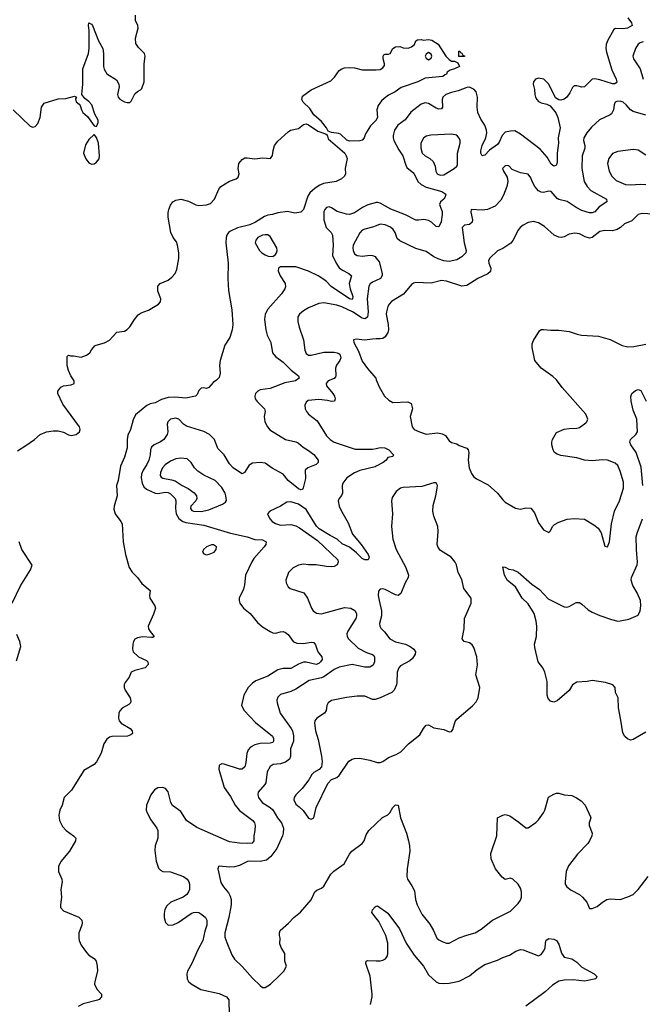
# Model space of a CAD drawing. Header units: inches. Extents: x 2293880 to 2522759, y 823965 to 1006879.
# Tile 110 of 256: x 2347208 to 2352083, y 921071 to 928775. Entities that reach past the tile are written whole.
import ezdxf

# ---------------------------------------------------------------- set-up
doc = ezdxf.new("R2010")
doc.units = ezdxf.units.IN
doc.header["$MEASUREMENT"] = 0
doc.layers.add('C3942', color=7, linetype='Continuous')
doc.layers.add('C3952', color=7, linetype='Continuous')

msp = doc.modelspace()

# ---------------------------------------------------------------- linework, layer by layer
at = {"layer": 'C3942', "color": 5}
for points, elevation in [([(2347157.1, 928070), (2347290, 927942), (2347310, 927934), (2347330, 927938.8), (2347350, 927962.8), (2347367.8, 928010), (2347379.3, 928090), (2347398.6, 928121.4), (2347510, 928156.3), (2347570, 928158.8), (2347636, 928176), (2347654, 928170), (2347644.7, 928155.3), (2347650, 928134), (2347674.8, 928114.8), (2347682.8, 928102.8), (2347690.8, 928070), (2347702.8, 928050), (2347738, 928018), (2347790, 927944.7), (2347810, 927941), (2347823.7, 927970), (2347821.6, 927990), (2347795.6, 928035.6), (2347772.8, 928110), (2347750, 928136.2), (2347718.6, 928158.6), (2347694, 928190), (2347701.7, 928270), (2347701.4, 928390), (2347746.2, 928510), (2347753.1, 928550), (2347751.6, 928690), (2347746, 928730), (2347750, 928750.6), (2347770, 928740.5), (2347777.6, 928730), (2347825.5, 928610), (2347858.8, 928550), (2347863.5, 928510), (2347864.4, 928410), (2347870, 928387.3), (2347890, 928353), (2347964.8, 928304.8), (2347984.4, 928270), (2347986.4, 928250), (2347974, 928190), (2347978.4, 928170), (2347993, 928153), (2348030, 928132.4), (2348050, 928126.4), (2348070, 928127.7), (2348082, 928138), (2348110, 928196), (2348130, 928214), (2348154.5, 928225.5), (2348163.7, 928236.3), (2348182.7, 928290), (2348182.9, 928430), (2348191.8, 928490), (2348184.5, 928510), (2348137.6, 928557.6), (2348117.7, 928590), (2348113.7, 928630), (2348135.6, 928710), (2348134, 928730), (2348115.6, 928770), (2348115.1, 928810)], 220), ([(2350000, 927991), (2349999.5, 927990), (2349954.4, 927945.6), (2349916.7, 927883.3), (2349904, 927850), (2349890, 927833.2), (2349870, 927828), (2349790, 927825.4), (2349770, 927833), (2349720.4, 927880.4), (2349706.1, 927886.1), (2349650, 927892.9), (2349624.1, 927904.1), (2349609.7, 927930), (2349570, 927977.6), (2349512, 928030), (2349480.8, 928080.8), (2349427.8, 928130), (2349417, 928150), (2349422.5, 928177.5), (2349490, 928226), (2349644, 928296), (2349673.7, 928326.3), (2349710, 928378), (2349730, 928392), (2349750, 928398.7), (2349790, 928402.4), (2349830, 928398.4), (2349890, 928383), (2350000, 928384.3)], 180), ([(2347190, 925402.6), (2347257.4, 925442.6), (2347325.2, 925490), (2347369.6, 925530.4), (2347419, 925550), (2347470, 925559.6), (2347510, 925557.4), (2347550, 925548.8), (2347590, 925527.2), (2347610, 925523.1), (2347649.7, 925530.3), (2347676.2, 925550), (2347682.4, 925570), (2347676.3, 925590), (2347546.6, 925766.6), (2347507, 925850), (2347507, 925870), (2347530, 925899.1), (2347550, 925910.6), (2347610, 925918.8), (2347635.3, 925930), (2347634, 925950), (2347608.1, 925988.1), (2347589.8, 926029.8), (2347579.6, 926070), (2347580.4, 926139.6), (2347589.3, 926150.7), (2347604.7, 926144.7), (2347630, 926146), (2347690, 926136), (2347730, 926151.3), (2347758, 926170), (2347770, 926192), (2347797.2, 926222.8), (2347808, 926230), (2347872, 926248), (2347912.1, 926267.9), (2347968.7, 926330), (2348030, 926339.5), (2348050, 926350.3), (2348070, 926372), (2348105.8, 926430), (2348134.7, 926465.3), (2348158.6, 926481.4), (2348217.4, 926502.6), (2348294.5, 926550), (2348310, 926567.7), (2348312.3, 926592.3), (2348289.4, 926650), (2348289.4, 926690.6), (2348308.7, 926710), (2348370, 926738), (2348399.3, 926760.7), (2348426.2, 926790), (2348439.1, 926820.9), (2348453.3, 926906.7), (2348452.8, 926950), (2348444.6, 927010), (2348436, 927036), (2348410, 927070.9), (2348391.9, 927110), (2348369.5, 927230), (2348370, 927264.7), (2348376.1, 927290), (2348390, 927323.1), (2348408.1, 927350), (2348430, 927364.5), (2348470, 927370.1), (2348530, 927354.2), (2348586.4, 927326.4), (2348610, 927321.3), (2348670, 927325.7), (2348702, 927338), (2348734.5, 927370), (2348767, 927450), (2348782.6, 927470), (2348850, 927511.7), (2348904, 927530), (2348917.7, 927542.3), (2348926, 927570), (2348918.7, 927610), (2348923.6, 927650), (2348950, 927682), (2348970, 927693.4), (2348990, 927695.5), (2349050, 927686), (2349110, 927695.8), (2349171.2, 927688.8), (2349187.8, 927712.2), (2349191.5, 927751.5), (2349203.5, 927790), (2349230, 927823.8), (2349310, 927897.3), (2349329.6, 927910.4), (2349390, 927924.2), (2349430, 927956.4), (2349450, 927961.1), (2349470, 927952.9), (2349543.5, 927903.5), (2349602.7, 927882.7), (2349614.1, 927874.1), (2349623.5, 927843.5), (2349733.1, 927750), (2349752.7, 927730), (2349763.7, 927710), (2349772.2, 927690), (2349757.6, 927610), (2349759, 927570), (2349751.2, 927550), (2349727.2, 927530), (2349685.5, 927510), (2349587, 927493), (2349558.3, 927481.7), (2349521.7, 927458.3), (2349480.5, 927419.5), (2349464.3, 927395.7), (2349430.1, 927290), (2349410, 927268.2), (2349361.4, 927261.4), (2349305.2, 927274.8), (2349230, 927264.5), (2349188.5, 927251.5), (2349150, 927246), (2349124.4, 927235.6), (2349054.7, 927190), (2349008.8, 927170), (2348913.6, 927146.4), (2348859.2, 927120.8), (2348842.4, 927110), (2348829.5, 927090.5), (2348823.8, 927070), (2348822.3, 927030), (2348839.8, 926870), (2348837.3, 926750), (2348842.4, 926657.6), (2348870, 926506), (2348876.8, 926390), (2348871.7, 926350), (2348853.1, 926290), (2348813.2, 926230), (2348777.3, 926110), (2348771.3, 926070), (2348776.9, 926010), (2348770, 925977), (2348750, 925955.1), (2348724, 925936), (2348690, 925897.2), (2348670, 925889.4), (2348650, 925894.5), (2348627.9, 925892.1), (2348610, 925874.5), (2348597.8, 925842.2), (2348584.9, 925830), (2348510, 925815.3), (2348423.1, 925823.1), (2348370, 925819.9), (2348317.6, 925802.4), (2348270, 925777.7), (2348230, 925768.7), (2348203.4, 925756.6), (2348115.5, 925684.5), (2348096.3, 925643.7), (2348075.2, 925570), (2348055.9, 925524.1), (2348048.4, 925490), (2348050, 925424.2), (2348030, 925353.3), (2347998.5, 925281.5), (2347978.3, 925170), (2347966.7, 925130), (2347970.1, 925049.9), (2347946.7, 924970), (2347945.1, 924945.1), (2347956.9, 924910), (2348001.3, 924850), (2348010.4, 924830), (2348017.5, 924690), (2348036.3, 924590), (2348065.4, 924490), (2348090, 924451.5), (2348131.4, 924410), (2348164.6, 924364.6), (2348230.8, 924310), (2348223.7, 924270), (2348227, 924250), (2348266.7, 924190), (2348270.2, 924170), (2348256.9, 924123.1), (2348214.9, 924030), (2348217.1, 924010), (2348228.8, 923988.8), (2348261, 923950), (2348250, 923941.2), (2348239.9, 923940.1), (2348170, 923946.4), (2348130, 923939.1), (2348110, 923927), (2348098.7, 923910), (2348094, 923890), (2348090.7, 923850.7), (2348096, 923830), (2348137.3, 923790), (2348200.3, 923760.3), (2348210.7, 923750), (2348214, 923730), (2348190, 923705.1), (2348110, 923684.2), (2348080.5, 923670), (2348064.9, 923630), (2348033.4, 923590), (2348027.3, 923572.7), (2348026.7, 923550), (2348032.7, 923530), (2348073, 923470), (2348078, 923442), (2348074.8, 923430), (2348061.7, 923418.3), (2348010, 923388), (2347991.9, 923368.1), (2347983.2, 923350), (2347981.1, 923310), (2347988, 923288), (2348003.7, 923270), (2348072.4, 923230), (2348088.4, 923210), (2348090.7, 923190), (2348079.6, 923180.4), (2348051.1, 923168.9), (2347930, 923166.4), (2347910, 923160.4), (2347890, 923146.6), (2347866.5, 923110), (2347844.8, 923035.2), (2347810, 922969.4), (2347791.3, 922948.7), (2347710, 922900.9), (2347614.1, 922745.9), (2347556.8, 922690), (2347540.5, 922630), (2347522, 922590), (2347515.6, 922550), (2347518.8, 922510), (2347542.7, 922462.7), (2347570.8, 922430.8), (2347630.5, 922390), (2347648.2, 922370), (2347646.4, 922350), (2347599, 922270), (2347530, 922188), (2347511.2, 922150), (2347512.9, 922110), (2347539.3, 922050), (2347540.5, 922030), (2347530.1, 921970), (2347536.8, 921910), (2347526.4, 921850), (2347527.2, 921830), (2347550, 921802.8), (2347672.1, 921752.1), (2347694.3, 921730), (2347697.3, 921710), (2347693.8, 921690), (2347671.7, 921630), (2347670.3, 921590), (2347674.3, 921570), (2347690, 921534.9), (2347730, 921477.6), (2347750, 921455.3), (2347790.6, 921430), (2347806.7, 921410), (2347815.8, 921370), (2347817.1, 921330), (2347795.3, 921250), (2347794.9, 921230), (2347812.2, 921190), (2347848.2, 921150), (2347848.4, 921130), (2347830.5, 921110), (2347816.8, 921103.2), (2347705.4, 921074.6), (2347665.7, 921054.3)], 180), ([(2350000, 927343.9), (2349990, 927343.2), (2349934, 927326), (2349893.2, 927306.8), (2349830, 927264.8), (2349790, 927250.8), (2349766.8, 927253.2), (2349694.2, 927274.2), (2349650, 927303.4), (2349631.8, 927310), (2349610, 927306.2), (2349596.3, 927290), (2349590, 927271.8), (2349590, 927210.7), (2349606.7, 927150), (2349645.8, 927110), (2349656.9, 927090), (2349661.7, 927010), (2349657.5, 926930), (2349685, 926870), (2349710, 926833.2), (2349735, 926815), (2349785.3, 926790), (2349804.6, 926770), (2349788.9, 926710), (2349796.4, 926670), (2349816.4, 926610), (2349815, 926590), (2349810, 926585.5), (2349790, 926590.8), (2349647.8, 926687.8), (2349610, 926727.8), (2349590, 926742), (2349546, 926770), (2349470, 926809), (2349370, 926840.9), (2349250, 926842), (2349234, 926830), (2349230.5, 926810), (2349247.2, 926770), (2349287.6, 926710), (2349290, 926685.2), (2349284.6, 926670), (2349257.4, 926630), (2349150.1, 926509.9), (2349128.7, 926471.3), (2349125.4, 926430), (2349135.2, 926350), (2349146.2, 926306.2), (2349175.3, 926250), (2349188, 926168), (2349210, 926139.6), (2349270, 926095.9), (2349333.5, 926033.5), (2349392.2, 925990), (2349396.4, 925970), (2349368, 925950), (2349285.2, 925934.8), (2349170.1, 925889.9), (2349090, 925879.1), (2349071.3, 925868.7), (2349053.7, 925850), (2349047.8, 925830), (2349051.5, 925810), (2349067.8, 925787.8), (2349125.8, 925730), (2349131.3, 925710), (2349121.9, 925670), (2349126.8, 925630), (2349148.3, 925590), (2349167.5, 925567.5), (2349290, 925490.1), (2349370, 925471.1), (2349390, 925462.4), (2349426.5, 925430), (2349470, 925403.7), (2349510, 925372.5), (2349545.2, 925330), (2349546, 925310), (2349530, 925295.1), (2349463, 925270), (2349442, 925250), (2349446.6, 925186.6), (2349428.8, 925111.2), (2349421, 925099), (2349410, 925096.9), (2349390, 925105), (2349310, 925168.8), (2349270, 925219.3), (2349185.6, 925265.6), (2349130, 925306.2), (2349090, 925311.4), (2349030, 925304.8), (2349004.9, 925290), (2348967.1, 925232.9), (2348950, 925223), (2348930, 925234), (2348880.5, 925270), (2348850, 925300.5), (2348809.9, 925369.9), (2348760.7, 925420.7), (2348732.1, 925490), (2348694.6, 925530), (2348650, 925554), (2348514.6, 925594.6), (2348490.6, 925610.6), (2348453.3, 925650), (2348430, 925658), (2348390, 925649.7), (2348368.9, 925630), (2348362.6, 925610), (2348369.1, 925550), (2348362.4, 925530), (2348335.5, 925490), (2348310, 925472.4), (2348261.1, 925450), (2348240.2, 925430), (2348232.9, 925410), (2348230.1, 925370), (2348219.2, 925330), (2348204.6, 925295.4), (2348175.1, 925250), (2348160.9, 925219.1), (2348158.9, 925190), (2348167.7, 925150), (2348181.1, 925121.1), (2348201.1, 925101.1), (2348270, 925071.2), (2348290, 925068.8), (2348350, 925078.8), (2348370, 925076.2), (2348390, 925065.3), (2348426, 925030), (2348431.7, 925010), (2348428.4, 924950), (2348433.1, 924910), (2348453.5, 924873.5), (2348485.8, 924850), (2348510, 924841.8), (2348650, 924819.6), (2348858, 924758), (2348990.2, 924730.2), (2349050, 924708), (2349110, 924704.6), (2349137.1, 924690), (2349135.8, 924670), (2349122, 924650), (2349041.8, 924558.2), (2349025.9, 924534.1), (2348976.5, 924430), (2348967.7, 924352.3), (2348959.4, 924320.6), (2348926.7, 924250), (2348926.4, 924230), (2348932.7, 924210), (2348959.5, 924170), (2349012.2, 924130), (2349070, 924058.7), (2349110, 924026), (2349170, 923989.1), (2349190, 923978.5), (2349210, 923976.5), (2349250, 923986), (2349270, 923987), (2349290, 923981.6), (2349310, 923966), (2349350.2, 923910.2), (2349378, 923898), (2349430, 923893.5), (2349490, 923904.4), (2349510, 923902.6), (2349523.8, 923883.8), (2349542.3, 923830), (2349574.3, 923790), (2349575, 923770), (2349563.9, 923750), (2349550, 923737.4), (2349530.5, 923730), (2349450, 923748.3), (2349430, 923747.4), (2349390, 923733.5), (2349330, 923699), (2349270, 923698.9), (2349230, 923688.4), (2349150, 923638.3), (2349057.4, 923602.6), (2349030, 923585.3), (2348996.5, 923550), (2348962, 923490), (2348944.9, 923410), (2348964.6, 923370), (2349055.5, 923275.5), (2349186.7, 923170), (2349196.5, 923150), (2349195.3, 923130), (2349190, 923120.9), (2349170, 923113.3), (2349090, 923111.5), (2349050, 923101.6), (2349016, 923084), (2348997.2, 923062.8), (2348985.2, 923034.8), (2348978, 922962), (2348970.2, 922930), (2348950, 922911.5), (2348930, 922912.4), (2348810, 922951), (2348790, 922953.3), (2348774.2, 922945.8), (2348770, 922939), (2348766.5, 922910), (2348808.7, 922768.7), (2348857.5, 922697.5), (2348895.8, 922630), (2348930, 922588.3), (2349034.6, 922510), (2349047.2, 922490), (2349051.6, 922470), (2349050.3, 922430), (2349042, 922390), (2349040.5, 922350), (2349028.3, 922331.7), (2348991.2, 922328.8), (2348930, 922332.4), (2348850, 922342.9), (2348595.3, 922455.3), (2348514.7, 922510), (2348470, 922579.7), (2348405.6, 922625.6), (2348390.6, 922650.6), (2348370, 922734.3), (2348350, 922758.7), (2348330, 922767.4), (2348290, 922765.4), (2348262.4, 922750), (2348234.9, 922710), (2348200.5, 922630), (2348199.3, 922590), (2348205.5, 922570), (2348235.1, 922515.1), (2348282.6, 922450), (2348290.2, 922430), (2348290.3, 922370), (2348268.2, 922310), (2348265.1, 922274.9), (2348277.6, 922190), (2348295.6, 922135.6), (2348310, 922120.5), (2348330, 922110.4), (2348390, 922106.9), (2348490, 922072.2), (2348518.9, 922050), (2348532.4, 922030), (2348537.3, 922010), (2348536.9, 921970), (2348530.3, 921950), (2348516.5, 921930), (2348488, 921910), (2348390.6, 921870), (2348358.9, 921841.1), (2348345.7, 921814.3), (2348339.5, 921780.5), (2348340.2, 921750), (2348350.2, 921710.2), (2348370.3, 921690.3), (2348410, 921693.8), (2348450, 921712.1), (2348550, 921781.5), (2348570, 921790.3), (2348590, 921791.7), (2348610, 921788.4), (2348635.1, 921775.1), (2348663, 921750), (2348674.4, 921730), (2348674.3, 921690), (2348656.6, 921643.4), (2348643.2, 921570), (2348602.5, 921497.5), (2348556.9, 921390), (2348521.1, 921330), (2348516.5, 921310), (2348518.7, 921270), (2348528.7, 921250), (2348550, 921230.3), (2348626.8, 921186.8), (2348770, 921155.2), (2348826.4, 921130), (2348846.4, 921106.4), (2348849.3, 920990)], 220), ([(2350000, 927163.2), (2349970, 927151.6), (2349910, 927137.3), (2349890, 927128.7), (2349870, 927106.6), (2349820.2, 927010), (2349816, 926990), (2349818, 926970), (2349830, 926944.6), (2349850, 926929.2), (2349890, 926924.6), (2349952.7, 926932.7), (2349970, 926931.1), (2349990, 926921.3), (2350000, 926908.9)], 240), ([(2350000, 926735.5), (2349970, 926722), (2349952.4, 926707.6), (2349942.2, 926690), (2349929, 926590), (2349936.6, 926490), (2349930, 926447.8), (2349910, 926435.3), (2349890, 926440.7), (2349813.6, 926490), (2349730, 926528.6), (2349690, 926542.2), (2349590, 926560.9), (2349550, 926553.5), (2349470, 926521.1), (2349430, 926497.7), (2349397.6, 926470), (2349387, 926450), (2349386.9, 926413.1), (2349396.5, 926370), (2349430.2, 926270), (2349440.9, 926190), (2349450, 926163), (2349470, 926150.3), (2349489.3, 926149.3), (2349590, 926173.3), (2349670, 926174.5), (2349694.4, 926170), (2349710, 926160.2), (2349717.8, 926150), (2349721.6, 926130), (2349715.2, 926110), (2349688.8, 926071.2), (2349680.2, 926050), (2349683.8, 925990), (2349679.8, 925980.2), (2349670, 925967.7), (2349624.4, 925950), (2349607.2, 925930), (2349610.2, 925910), (2349660.2, 925850), (2349671.5, 925830), (2349677.6, 925810), (2349673.4, 925790), (2349650, 925786.9), (2349617, 925797), (2349550, 925802.6), (2349465.5, 925794.5), (2349450, 925784), (2349441.7, 925758.3), (2349444.4, 925730), (2349452.7, 925710), (2349469.1, 925689.1), (2349536.4, 925636.4), (2349610, 925520.5), (2349638.4, 925490), (2349669.3, 925469.3), (2349834.4, 925414.4), (2349970, 925415), (2350000, 925421.4)], 240), ([(2350000, 926277), (2349970, 926276.4), (2349908.1, 926268.1), (2349844.9, 926275.1), (2349822, 926270), (2349824.9, 926250), (2349860.5, 926180.5), (2349890, 926103), (2349930, 926046), (2349995.3, 925970), (2350000, 925958.2)], 260), ([(2350000, 925281.4), (2349990, 925276), (2349870, 925247), (2349830, 925228.8), (2349770.3, 925190), (2349737.7, 925150), (2349732.7, 925130), (2349735.8, 925070), (2349727.7, 925052.3), (2349708.4, 925030), (2349702, 925010), (2349710.2, 924970), (2349726.5, 924930), (2349779.7, 924839.7), (2349815, 924750), (2349882, 924670), (2349935.6, 924590), (2349944.4, 924570), (2349936, 924550), (2349910, 924549.8), (2349890, 924559.7), (2349845.1, 924605.1), (2349790, 924648.7), (2349733.3, 924673.3), (2349694, 924710), (2349638.8, 924738.8), (2349552.7, 924792.7), (2349532.8, 924812.8), (2349450, 924943.9), (2349390, 924983.9), (2349330, 925003.8), (2349300.2, 924999.8), (2349250, 924969.6), (2349166, 924930), (2349147.7, 924910), (2349165.3, 924870), (2349183.7, 924850), (2349210, 924833.8), (2349250, 924821.3), (2349330, 924826.5), (2349370, 924814.6), (2349398.6, 924798.6), (2349539.3, 924699.3), (2349698.4, 924550), (2349702.4, 924530), (2349694.9, 924510), (2349670, 924497.4), (2349650, 924493.7), (2349610, 924496), (2349530, 924511.1), (2349470, 924509.7), (2349430, 924514.3), (2349390, 924508), (2349350, 924485.6), (2349313, 924450), (2349293, 924390), (2349295.5, 924370), (2349310, 924338.8), (2349325.5, 924325.5), (2349433.4, 924290), (2349461.3, 924250), (2349492, 924170), (2349506.4, 924150), (2349532, 924132), (2349567.3, 924127.3), (2349590, 924130.9), (2349750, 924175.9), (2349800.7, 924170), (2349831.7, 924151.7), (2349846.3, 924130), (2349846, 924110), (2349838.8, 924090), (2349776.5, 923990), (2349770.2, 923970), (2349771.3, 923950), (2349783.6, 923930), (2349858.2, 923858.2), (2349922.7, 923822.7), (2349969.2, 923809.2), (2349979.8, 923799.8), (2349987, 923787), (2349986.2, 923750), (2349974.4, 923725.6), (2349950, 923709.8), (2349910, 923709.8), (2349810, 923731.1), (2349710, 923709.8), (2349670, 923692), (2349590, 923633.9), (2349570, 923625.9), (2349473.9, 923606.1), (2349370, 923538.2), (2349330, 923518.9), (2349250, 923495.1), (2349230, 923475.1), (2349222, 923450), (2349223.7, 923430), (2349247.6, 923350), (2349333.2, 923230), (2349343.5, 923210), (2349353, 923173), (2349352.4, 923130), (2349328.5, 923070), (2349327.6, 923010), (2349319.7, 922990), (2349290, 922965.7), (2349250, 922953.1), (2349193, 922947), (2349168.5, 922931.5), (2349146.9, 922890), (2349135, 922805), (2349127.4, 922790), (2349074.9, 922730), (2349071.7, 922710), (2349076.9, 922690), (2349107.4, 922650), (2349170, 922611.3), (2349190, 922592.9), (2349226.2, 922530), (2349257.1, 922490), (2349273.3, 922450), (2349271.9, 922410), (2349265.9, 922390), (2349221.5, 922290), (2349173.2, 922226.8), (2349140.1, 922199.9), (2349090, 922188.7), (2349010, 922191.1), (2348992.2, 922187.8), (2348930, 922157.2), (2348890, 922146.4), (2348850, 922143.9), (2348770, 922153.2), (2348764.7, 922150), (2348760.7, 922130), (2348784.1, 922024.1), (2348804.2, 921990), (2348842.7, 921942.7), (2348856.6, 921916.6), (2348863.9, 921890), (2348865, 921850), (2348846.6, 921750), (2348813.8, 921630), (2348815.2, 921595.3), (2348830, 921554.8), (2348870, 921458.8), (2348890, 921424), (2348950, 921368.2), (2349030, 921275.8), (2349090, 921218.4), (2349110, 921203), (2349130, 921201.6), (2349171.8, 921230), (2349243.3, 921296.7), (2349276, 921330), (2349297.2, 921370), (2349285.2, 921410), (2349285.2, 921470), (2349255.5, 921515.5), (2349244.7, 921544.7), (2349248.7, 921590), (2349242, 921610), (2349242, 921630), (2349248.7, 921650), (2349313.8, 921706.2), (2349354, 921750), (2349407.2, 921792.8), (2349491, 921889), (2349519.3, 921950), (2349535.6, 921964.4), (2349570, 921979.3), (2349590, 921996.3), (2349644.7, 922090), (2349668.2, 922111.8), (2349749.6, 922170), (2349790, 922247.3), (2349807.3, 922270), (2349889.6, 922330), (2349905.1, 922350), (2349921.7, 922398.3), (2349940.9, 922430), (2350000, 922486.1)], 240), ([(2347148.4, 924210), (2347214.5, 924345.5), (2347293.1, 924470), (2347306.2, 924506.2), (2347226.2, 924630), (2347205.3, 924690)], 180), ([(2347182, 923758), (2347216, 923870), (2347210, 923909.2), (2347185.3, 923965.3)], 180), ([(2350000, 923458.9), (2349990, 923455.8), (2349970, 923457.4), (2349910, 923481.3), (2349850, 923483), (2349767, 923473), (2349650, 923448), (2349623.1, 923430), (2349613.7, 923410), (2349606.4, 923370), (2349595.5, 923350), (2349533.4, 923310), (2349519.1, 923290), (2349515.5, 923270), (2349523.6, 923210), (2349544.5, 923144.5), (2349571.9, 923011.9), (2349575.3, 922970), (2349570.4, 922930), (2349551.7, 922908.3), (2349510, 922884.2), (2349495.8, 922870), (2349471.2, 922828.8), (2349419.6, 922760.4), (2349370, 922709.3), (2349357.1, 922690), (2349354.4, 922670), (2349370, 922636.3), (2349397, 922617), (2349427, 922587), (2349470, 922527.3), (2349490, 922520.7), (2349510, 922531), (2349529.6, 922610), (2349621.3, 922798.7), (2349650, 922831), (2349690, 922846.8), (2349710, 922861), (2349786.2, 922973.8), (2349810, 922988.4), (2349830, 922994.4), (2349870, 922996.4), (2349950, 922982), (2350000, 922965.3)], 260), ([(2350000, 921745.6), (2349964.8, 921790), (2349969, 921811), (2349990, 921834.4), (2350000, 921838.7)], 220), ([(2349955.6, 921070), (2349967.4, 921130), (2349967.3, 921150), (2349951.6, 921291.6), (2349918, 921390), (2349922, 921410), (2349930, 921414), (2350000, 921411.5)], 220)]:
    msp.add_lwpolyline(points, dxfattribs=dict(at, elevation=elevation))
for points, elevation in [([(2347790, 927878), (2347750, 927839), (2347724.7, 927795.3), (2347708.7, 927730), (2347726.6, 927686.6), (2347750, 927656), (2347770, 927644.9), (2347790, 927647.7), (2347810, 927660.7), (2347830, 927687.3), (2347834.3, 927710), (2347825.6, 927810), (2347810, 927854)], 220), ([(2349130, 927093.1), (2349110, 927089.9), (2349072.9, 927070), (2349056.2, 927050), (2349051.3, 927030), (2349086, 926970), (2349105.2, 926950), (2349130, 926934.7), (2349154.3, 926925.7), (2349190, 926923.6), (2349210, 926937.4), (2349218, 926950), (2349222.9, 926970), (2349220.6, 926990), (2349170, 927080.2), (2349150, 927092.1)], 220), ([(2348470, 925345.1), (2348430, 925338.7), (2348390, 925320.9), (2348347.3, 925292.7), (2348326.7, 925270), (2348310, 925232), (2348309.2, 925210), (2348316, 925196), (2348327.6, 925187.6), (2348395.8, 925175.8), (2348426, 925166.1), (2348480.9, 925130), (2348528, 925108), (2348573.5, 925073.5), (2348591.9, 925050), (2348594.5, 925030), (2348586.2, 925010), (2348548.4, 924970), (2348544.9, 924950), (2348555.8, 924935.8), (2348569, 924929), (2348630, 924927.6), (2348690, 924941.1), (2348796, 924984), (2348820.1, 924999.9), (2348826.2, 925013.8), (2348823.1, 925050), (2348817.3, 925070), (2348790, 925116.3), (2348737.6, 925170), (2348650, 925212.2), (2348603.5, 925243.5), (2348576.8, 925270), (2348550, 925311.6), (2348518.2, 925338.2)], 240), ([(2348726.1, 924666.1), (2348710, 924665.8), (2348672, 924650), (2348647.6, 924630), (2348638.7, 924610), (2348650, 924594.9), (2348670, 924589.3), (2348692.1, 924592.1), (2348730, 924609.1), (2348745.7, 924630), (2348748.2, 924650)], 220)]:
    msp.add_lwpolyline(points, close=True, dxfattribs=dict(at, elevation=elevation))
at = {"layer": 'C3952', "color": 5}
for points, elevation in [([(2351969.6, 928789.6), (2351996.9, 928750), (2352003.7, 928730), (2351966.8, 928710), (2351930, 928704.6), (2351872.7, 928707.3), (2351860.2, 928699.8), (2351810.1, 928609.9), (2351799.4, 928580.6), (2351797.5, 928550), (2351802.1, 928522.1), (2351844.2, 928384.2), (2351877.6, 928310), (2351882.6, 928290), (2351878.4, 928281.6), (2351867.2, 928272.8), (2351850, 928273.1), (2351750, 928305.9), (2351710, 928313.6), (2351690, 928311.1), (2351630, 928249.7), (2351610, 928246.3), (2351570, 928256.9), (2351550, 928257.6), (2351536, 928244), (2351516.3, 928203.7), (2351491.1, 928168.9), (2351470, 928153), (2351445.6, 928145.6), (2351427.8, 928147.8), (2351403.7, 928163.7), (2351350, 928269.7), (2351311.2, 928310), (2351270, 928318), (2351245.3, 928310), (2351229.5, 928290.5), (2351228.5, 928270), (2351239.3, 928230), (2351241.6, 928190), (2351245.9, 928170), (2351256.8, 928150), (2351270, 928135.2), (2351290, 928123.7), (2351334.7, 928114.7), (2351362.2, 928102.2), (2351405.4, 928045.4), (2351420.7, 928010), (2351439, 927930), (2351423.5, 927850), (2351427.2, 927810), (2351415, 927730), (2351415.5, 927664.5), (2351410, 927639), (2351405.2, 927634.8), (2351390, 927629.4), (2351370, 927644.5), (2351339, 927699), (2351281.8, 927761.8), (2351130, 927879.1), (2351085.1, 927905.1), (2351050, 927904.4), (2351010, 927896.1), (2350985.2, 927870), (2350963, 927817), (2350950, 927799.2), (2350886.1, 927753.9), (2350850, 927716.2), (2350830, 927709.4), (2350818, 927730), (2350817.3, 927750), (2350829, 927790), (2350857.9, 927850), (2350865, 927890), (2350862.8, 927910), (2350850.6, 927950), (2350817.4, 927997.4), (2350794.2, 928050), (2350789.3, 928090), (2350792.1, 928170), (2350780.6, 928210), (2350766.4, 928230), (2350730, 928247), (2350710, 928245.5), (2350642.1, 928217.9), (2350590, 928206.4), (2350543.5, 928190), (2350521.6, 928170), (2350516.6, 928150), (2350518.2, 928090), (2350510, 928077.4), (2350490, 928074.6), (2350470, 928082.6), (2350410, 928119.9), (2350383.7, 928123.7), (2350350, 928115.3), (2350270, 928053), (2350226.9, 927993.1), (2350168.7, 927950), (2350141.9, 927910), (2350131.7, 927870), (2350131.8, 927850), (2350138, 927830), (2350176.5, 927756.5), (2350207.8, 927710), (2350230, 927636.3), (2350239.3, 927619.3), (2350293.3, 927573.3), (2350324.3, 927510), (2350350, 927485.4), (2350390, 927464.7), (2350514, 927430), (2350544.4, 927410), (2350540.3, 927390), (2350530, 927372.3), (2350503, 927350), (2350494.3, 927330), (2350515.1, 927275.1), (2350516.2, 927250), (2350507.1, 927192.9), (2350490, 927154), (2350470, 927158), (2350431.6, 927191.6), (2350410, 927204.4), (2350371.6, 927211.6), (2350330, 927205.8), (2350310, 927207.6), (2350227.7, 927247.7), (2350113.6, 927293.6), (2350030, 927339.3), (2350010, 927344.6), (2350000, 927343.9)], 220), ([(2350000, 928384.3), (2350030, 928384.7), (2350050, 928398), (2350064, 928416), (2350065.2, 928430), (2350053.2, 928470), (2350054, 928490), (2350060.2, 928499.8), (2350070, 928506), (2350095.3, 928504.7), (2350108.9, 928511.1), (2350129.3, 928550.7), (2350150, 928562.8), (2350184.7, 928564.7), (2350210, 928554), (2350250, 928552), (2350276.4, 928563.6), (2350299, 928581), (2350309, 928611), (2350323.1, 928616.9), (2350350, 928621), (2350370, 928616), (2350410, 928621), (2350434.4, 928614.4), (2350483.6, 928583.6), (2350544.7, 928490), (2350570, 928464.7), (2350590, 928452), (2350612, 928452), (2350638, 928438), (2350652, 928410), (2350611.3, 928390), (2350579.1, 928380.9), (2350554.4, 928365.6), (2350550, 928349.2), (2350535.3, 928344.7), (2350522, 928330), (2350383.2, 928316.8), (2350326, 928290), (2350195.2, 928244.8), (2350147.7, 928210), (2350096.3, 928183.7), (2350061.8, 928158.2), (2350039.9, 928140.1), (2350015.1, 928104.9), (2350005.5, 928070), (2350010.2, 928010), (2350000, 927991)], 180), ([(2352090, 928601.8), (2352065, 928595), (2352050, 928584.2), (2352029.2, 928550), (2352009.1, 928490), (2352012.7, 928470), (2352066, 928390), (2352090.3, 928310)], 240), ([(2352110, 928027.3), (2352010, 928056.9), (2351990, 928069.6), (2351955.8, 928110), (2351931.6, 928130), (2351910, 928137.3), (2351884.1, 928135.9), (2351870, 928129.2), (2351862, 928110), (2351857.4, 928070), (2351840.2, 928039.8), (2351830, 928029.7), (2351747.9, 927992.1), (2351686, 927934), (2351648.9, 927890), (2351624.6, 927850), (2351622.7, 927830), (2351632.4, 927790), (2351631.4, 927771.4), (2351612.2, 927710), (2351608.4, 927611.6), (2351626.7, 927510), (2351650, 927470.2), (2351680.1, 927440.1), (2351801.6, 927370), (2351803.8, 927350), (2351746, 927310), (2351710, 927271.5), (2351690, 927263.5), (2351670, 927263.1), (2351610, 927282.6), (2351565.1, 927305.1), (2351493.2, 927353.2), (2351428.6, 927368.6), (2351415.7, 927375.7), (2351370, 927430.9), (2351350, 927434.5), (2351310, 927423.9), (2351290, 927425.1), (2351270, 927437.3), (2351240.3, 927470), (2351219.3, 927510), (2351210, 927539.3), (2351190, 927567), (2351130, 927577), (2351064.2, 927604.2), (2351039, 927630), (2351030, 927633.6), (2351010, 927631.3), (2350988.9, 927610), (2350994.9, 927590), (2351023.6, 927543.6), (2351030.4, 927510), (2351021.1, 927470), (2350996.5, 927403.5), (2350975.8, 927364.2), (2350930, 927316.9), (2350870, 927289.7), (2350830, 927286.3), (2350742, 927290), (2350740.5, 927270), (2350752.9, 927210), (2350750.3, 927190), (2350730, 927173.6), (2350690, 927167), (2350673, 927150), (2350688.2, 927030), (2350704.9, 926970), (2350700.8, 926950), (2350670, 926919.8), (2350630, 926896.8), (2350570, 926884.3), (2350530, 926887.4), (2350483.7, 926903.7), (2350450, 926919.8), (2350390, 926961), (2350310, 926984.5), (2350184, 927044), (2350164.2, 927064.2), (2350146.6, 927110), (2350132.8, 927132.8), (2350110, 927152.4), (2350070, 927171.4), (2350030, 927174.8), (2350000, 927163.2)], 240), ([(2352110, 927715.7), (2352050, 927753.8), (2352010, 927760.9), (2351890, 927744.7), (2351850, 927727.8), (2351821.7, 927690), (2351809.1, 927650), (2351823.1, 927590), (2351844.9, 927550), (2351877.5, 927517.5), (2351950, 927486), (2351990, 927482.3), (2352069.4, 927489.4), (2352110, 927485.6)], 260), ([(2352170, 927255), (2352081.6, 927258.4), (2352050, 927251.8), (2351999.6, 927200.4), (2351942.2, 927177.8), (2351912, 927150), (2351885.9, 927134.1), (2351850, 927123.7), (2351790, 927124.7), (2351750, 927117.5), (2351690, 927072), (2351670, 927066.2), (2351636, 927076), (2351590, 927100.4), (2351553.7, 927106.3), (2351510, 927096.2), (2351470, 927077), (2351450, 927072), (2351430, 927073.6), (2351392.7, 927090), (2351316, 927156), (2351270, 927186.9), (2351230, 927196.9), (2351190, 927189.7), (2351150, 927168.4), (2351126.7, 927150), (2351110, 927127.6), (2351070, 927046.6), (2351053.6, 927026.4), (2350990, 926986.3), (2350950, 926966.9), (2350887.6, 926910), (2350878.5, 926890), (2350880.2, 926870), (2350896.3, 926830), (2350894.4, 926805.6), (2350872.3, 926787.7), (2350794, 926750), (2350710, 926696.3), (2350670, 926691.2), (2350550.6, 926730.6), (2350510, 926735.3), (2350430, 926713.1), (2350310, 926718), (2350290, 926713.6), (2350276.3, 926703.7), (2350211.7, 926628.3), (2350118.4, 926570), (2350099.5, 926550), (2350090, 926532.3), (2350078.9, 926490), (2350078.3, 926470), (2350093.8, 926390), (2350094.9, 926350), (2350090, 926326.6), (2350070, 926293.3), (2350050, 926281.5), (2350030, 926277.6), (2350000, 926277)], 260), ([(2350000, 926908.9), (2350021.7, 926881.7), (2350046.2, 926790), (2350046.7, 926773.3), (2350032.2, 926750), (2350000, 926735.5)], 240), ([(2350000, 925958.2), (2350022.2, 925902.2), (2350065.5, 925830), (2350098.8, 925798.8), (2350130, 925780.7), (2350245.8, 925785.8), (2350272, 925772), (2350283, 925730), (2350266, 925670), (2350281.3, 925590), (2350295.5, 925570), (2350337.3, 925550), (2350390, 925532.8), (2350482.6, 925542.6), (2350516, 925536), (2350541.1, 925521.1), (2350570, 925481), (2350590, 925466), (2350630, 925456.3), (2350650, 925444), (2350710, 925422), (2350720.5, 925410), (2350725.5, 925390), (2350719.5, 925330), (2350727, 925270), (2350744.4, 925224.4), (2350761.4, 925201.4), (2350784, 925184), (2350875.1, 925135.1), (2350948.7, 925070), (2350990, 925017.6), (2351010, 925000.4), (2351090, 924952.7), (2351130, 924946.7), (2351170, 924957.1), (2351210, 924953.4), (2351238, 924918), (2351270, 924838.8), (2351310, 924782.8), (2351350, 924762), (2351363.1, 924776.9), (2351379, 924810), (2351394.8, 924825.2), (2351430, 924844), (2351493.4, 924866.6), (2351550, 924872.2), (2351630, 924867), (2351703.7, 924823.7), (2351736.9, 924796.9), (2351759.9, 924759.9), (2351790, 924656), (2351810, 924651), (2351826.6, 924690), (2351841.7, 924830), (2351864.8, 924930), (2351904, 925010), (2351935.1, 925110), (2351935.5, 925155.5), (2351910, 925244), (2351890, 925286), (2351870, 925305.1), (2351810.7, 925329.3), (2351771.9, 925331.9), (2351690, 925322.7), (2351630.7, 925329.3), (2351570, 925346.6), (2351444.8, 925364.8), (2351414.8, 925374.8), (2351394, 925390), (2351384, 925410), (2351374, 925450), (2351374, 925470), (2351379, 925490), (2351410, 925544.7), (2351470, 925571), (2351510, 925577.3), (2351570, 925579.1), (2351590, 925584.9), (2351640.1, 925619.9), (2351649.2, 925630), (2351655.1, 925650), (2351639.5, 925690), (2351456.4, 925896.4), (2351410, 925958), (2351383.1, 925983.1), (2351290, 926049.8), (2351241.3, 926110), (2351221.6, 926210), (2351220.7, 926239.3), (2351230, 926264.7), (2351278.4, 926341.6), (2351289.7, 926350.3), (2351308, 926352), (2351365.5, 926345.5), (2351430, 926345.7), (2351510, 926336.9), (2351573.7, 926313.7), (2351606.7, 926306.7), (2351739, 926299), (2351830, 926274.2), (2351926.2, 926226.2), (2351970, 926214.9), (2352017, 926217), (2352110, 926235.6)], 260), ([(2352086.2, 925130), (2352072.9, 925272.9), (2352035.8, 925390), (2351993, 925450), (2351985.6, 925470), (2351989.7, 925490.3), (2352033.2, 925530), (2352043.7, 925550), (2352039.7, 925650), (2352010, 925719), (2351995.8, 925790), (2351994, 925826), (2352001.2, 925850), (2352030, 925874), (2352050, 925882), (2352070, 925874), (2352113, 925790)], 240), ([(2350000, 925421.4), (2350030, 925427.8), (2350065.8, 925425.8), (2350098.8, 925410), (2350134.8, 925370), (2350130, 925358), (2350090, 925349.2), (2350076.3, 925330), (2350053, 925310), (2350000, 925281.4)], 240), ([(2350000, 922965.3), (2350010, 922962), (2350030, 922962.4), (2350050, 922970.4), (2350096.5, 923003.5), (2350154.3, 923025.7), (2350192.7, 923047.3), (2350251.7, 923108.3), (2350341, 923179), (2350370, 923230.6), (2350390, 923255.5), (2350410, 923257.1), (2350450, 923235.5), (2350530, 923220.5), (2350570, 923202.8), (2350590, 923204.7), (2350599.5, 923220.5), (2350616.9, 923283.1), (2350630, 923302.8), (2350752.1, 923407.9), (2350780.9, 923439.1), (2350797.2, 923470), (2350809.3, 923550), (2350779.3, 923650), (2350791.5, 923728.5), (2350787.3, 923790), (2350762.5, 923862.5), (2350750, 923884), (2350730, 923899.3), (2350688.7, 923910), (2350673.2, 923930), (2350687, 924010), (2350691.8, 924090), (2350742.9, 924210), (2350742, 924250), (2350685, 924325), (2350670, 924394.5), (2350640.7, 924450), (2350626.8, 924510), (2350616.8, 924530), (2350586.9, 924570), (2350502, 924622), (2350485, 924645), (2350476.1, 924670), (2350485.1, 924770), (2350482.3, 924810), (2350449.8, 924890), (2350441.6, 924930), (2350446.1, 924973.9), (2350466.6, 925050), (2350476.3, 925110), (2350478.4, 925130), (2350470, 925152.7), (2350450, 925151.8), (2350357.1, 925122.9), (2350210, 925115.4), (2350190.2, 925109.8), (2350155.8, 925084.2), (2350123.7, 925036.3), (2350118.3, 925010), (2350127.7, 924910), (2350119, 924810), (2350128.8, 924710), (2350155.2, 924630), (2350231.3, 924490), (2350251.5, 924430), (2350249.1, 924410.9), (2350225.7, 924370), (2350193.2, 924286.8), (2350172, 924270), (2350150, 924275.1), (2350070, 924317.4), (2350050, 924321.6), (2350030, 924319.3), (2350016.3, 924303.7), (2350015.3, 924270), (2350021.3, 924230), (2350040.2, 924150), (2350039.7, 924110), (2350026.4, 924050), (2350028.1, 924030), (2350035.6, 924015.6), (2350064.8, 923984.8), (2350105.3, 923930), (2350150, 923908.3), (2350229.3, 923889.3), (2350266, 923870), (2350294.4, 923850), (2350306, 923830), (2350305.5, 923810), (2350283.9, 923776.1), (2350262.5, 923757.5), (2350190, 923719.1), (2350175.2, 923704.8), (2350164, 923670), (2350162, 923590), (2350157.6, 923570), (2350139.3, 923530), (2350120.7, 923510), (2350030, 923468), (2350000, 923458.9)], 260), ([(2352110, 923200.5), (2352010, 923143), (2351990, 923138.4), (2351967.5, 923147.5), (2351945.8, 923165.8), (2351930, 923195.3), (2351915.5, 923295.5), (2351895.4, 923390), (2351893.3, 923470), (2351872, 923510), (2351869.6, 923550), (2351852.1, 923572.1), (2351795.3, 923590), (2351690, 923605.1), (2351650, 923597.4), (2351570, 923591.3), (2351537.3, 923570), (2351510, 923526.6), (2351414.9, 923445.1), (2351390, 923434.5), (2351363, 923443), (2351345.1, 923465.1), (2351338.4, 923490), (2351336.9, 923596.9), (2351319.6, 923670), (2351303.9, 923703.9), (2351267, 923750), (2351242, 923862), (2351239.7, 923890), (2351253.5, 923950), (2351256.4, 924030), (2351252.4, 924070), (2351236.4, 924130), (2351190, 924204.2), (2351141.6, 924250), (2351090, 924337.2), (2351028, 924388), (2351002.9, 924430), (2350990, 924494), (2351008.7, 924491.3), (2351036.7, 924476.7), (2351071.3, 924470), (2351110, 924452.7), (2351217.8, 924357.8), (2351277.6, 924317.6), (2351344.3, 924244.3), (2351470, 924182), (2351490, 924178.4), (2351510, 924183), (2351565.4, 924214.6), (2351590, 924214), (2351610, 924202), (2351658.2, 924158.2), (2351690, 924139.5), (2351750, 924112.4), (2351840.9, 924080.9), (2351890, 924070.4), (2351910, 924070.5), (2351976.1, 924083.9), (2352050, 924116), (2352065.1, 924150), (2352071.1, 924190), (2352069.6, 924230), (2352043.6, 924290), (2352007.9, 924347.9), (2351994.3, 924390), (2351997.4, 924410), (2352041.1, 924510), (2352045.7, 924530), (2352036.8, 924630), (2352035.4, 924730), (2352041.1, 924758.9), (2352083.9, 924870)], 240), ([(2350000, 922486.1), (2350048.2, 922531.8), (2350090, 922554.9), (2350107, 922570), (2350130, 922610.8), (2350150, 922630.8), (2350170.3, 922630.3), (2350190.2, 922530.2), (2350237.4, 922410), (2350253.4, 922350), (2350261.1, 922310), (2350262.6, 922270), (2350241.8, 922130), (2350238.6, 922070), (2350244, 922050), (2350279.5, 921999.5), (2350298.6, 921958.6), (2350307.7, 921890), (2350319.5, 921850), (2350357, 921777), (2350418.3, 921698.3), (2350446.7, 921650), (2350473.4, 921590), (2350490, 921575.5), (2350519.9, 921559.9), (2350550, 921550.4), (2350570, 921550.4), (2350649.8, 921590.2), (2350710, 921613.4), (2350773.2, 921630), (2350820.1, 921659.9), (2350909.7, 921730.3), (2351050, 921799.1), (2351110, 921858.8), (2351130, 921886), (2351136.3, 921910), (2351136.3, 921950), (2351130, 921979), (2351112, 922010), (2351070, 922049.2), (2351050, 922057.2), (2351010, 922049), (2350985.6, 922065.6), (2350933.2, 922130), (2350899, 922210), (2350898, 922250), (2350944.5, 922390), (2350949.6, 922530.4), (2350990, 922550.6), (2351010, 922555.5), (2351046.2, 922546.2), (2351116.8, 922496.8), (2351170, 922451.3), (2351190, 922451.3), (2351250, 922493.4), (2351270, 922514), (2351309.6, 922570), (2351319.6, 922590), (2351347.9, 922692.1), (2351390, 922716.4), (2351410, 922723.8), (2351430, 922722.4), (2351470, 922710.4), (2351530, 922704.9), (2351567.5, 922687.5), (2351603.2, 922663.2), (2351634.9, 922630), (2351677.7, 922537.7), (2351679.5, 922530), (2351667.2, 922490), (2351667.4, 922470), (2351690.3, 922410.3), (2351686.4, 922390), (2351670.4, 922350), (2351655.5, 922330), (2351574.8, 922245.2), (2351504.2, 922155.8), (2351485.2, 922110), (2351478.9, 922030), (2351479.5, 922010), (2351490.6, 921990), (2351525.1, 921965.1), (2351590.8, 921930), (2351614.8, 921910), (2351647.3, 921870), (2351670, 921822), (2351690, 921821), (2351730, 921836), (2351770, 921871.3), (2351806, 921890), (2351830, 921896), (2351910, 921891.3), (2351970, 921911.3), (2352010, 921931.3), (2352049, 921970), (2352129.4, 922070.6)], 240), ([(2350000, 921838.7), (2350010, 921843), (2350090, 921783.8), (2350180.9, 921660.9), (2350233.4, 921550), (2350296.6, 921456.6), (2350370.2, 921370), (2350410, 921303.1), (2350468.3, 921248.3), (2350490, 921236.5), (2350530, 921233.4), (2350570, 921236.5), (2350650, 921252.9), (2350730, 921294), (2350790, 921342.8), (2350850, 921383.1), (2350950, 921417.4), (2350990, 921437.3), (2351044.1, 921455.9), (2351092.9, 921487.1), (2351130, 921500.5), (2351150, 921498), (2351270, 921451.3), (2351290, 921461), (2351310, 921486), (2351320.9, 921510), (2351323.7, 921550), (2351330, 921572), (2351350, 921586), (2351390, 921580.5), (2351411.7, 921571.7), (2351430, 921541), (2351450, 921471.3), (2351470, 921441), (2351530, 921428), (2351570, 921402), (2351610, 921362.4), (2351706.8, 921310), (2351726, 921290), (2351718, 921270), (2351630, 921253.3), (2351542.4, 921262.4), (2351470, 921260.4), (2351430, 921251.2), (2351378.9, 921221.1), (2351323.1, 921170), (2351170, 921056.9)], 220), ([(2350000, 921411.5), (2350029.6, 921410.4), (2350050, 921415.5), (2350072.6, 921427.4), (2350087.3, 921450), (2350091.1, 921470), (2350091.6, 921550), (2350075.7, 921610), (2350020.2, 921720.2), (2350000, 921745.6)], 220)]:
    msp.add_lwpolyline(points, dxfattribs=dict(at, elevation=elevation))
for points, elevation in [([(2350410, 928518), (2350390, 928506), (2350382, 928490), (2350390, 928474), (2350410, 928462), (2350430, 928474), (2350435.3, 928490), (2350430, 928506)], 180), ([(2350647.3, 928487.3), (2350646, 928530), (2350654, 928530), (2350658, 928518), (2350670, 928514), (2350678, 928498), (2350691.6, 928491.6), (2350690, 928488)], 180), ([(2350590, 927881), (2350427.9, 927872.1), (2350390, 927863.6), (2350370.3, 927849.7), (2350348.7, 927810), (2350349, 927771), (2350360.2, 927730), (2350383.7, 927710), (2350418.7, 927690), (2350445.1, 927665.1), (2350461.5, 927630), (2350466.7, 927590), (2350475.8, 927570), (2350498.9, 927558.9), (2350530, 927562.2), (2350609.6, 927610), (2350629.6, 927630), (2350636.4, 927643.6), (2350635.4, 927730), (2350657.7, 927810), (2350656.9, 927830), (2350650, 927849.2), (2350630, 927871.5)], 240)]:
    msp.add_lwpolyline(points, close=True, dxfattribs=dict(at, elevation=elevation))

doc.saveas('drawing.dxf')
